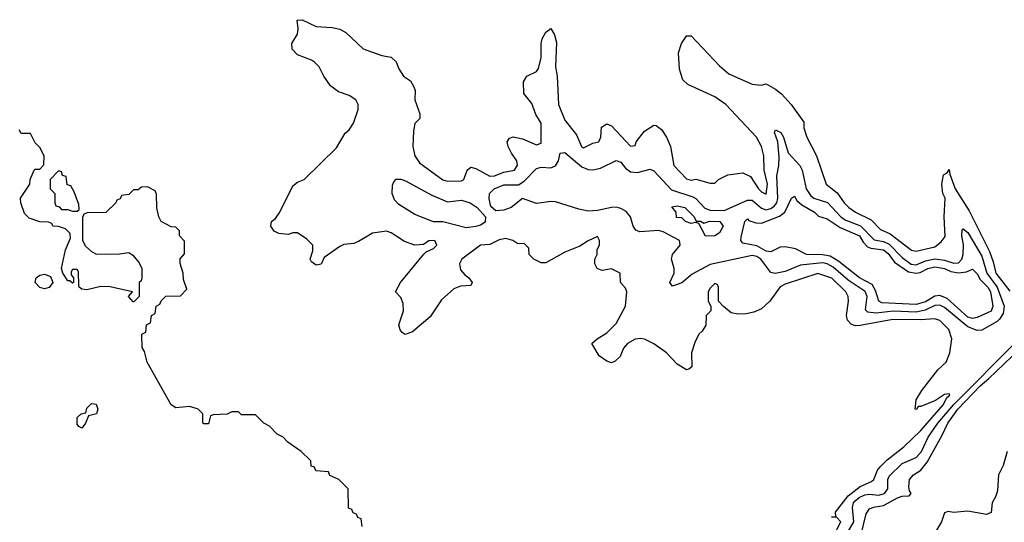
# Model space of a CAD drawing. Header units: inches. Extents: x 2710751 to 2829008, y 857003 to 965602.
# Tile 110 of 256: x 2740304 to 2744506, y 887527 to 889671. Entities that reach past the tile are written whole.
import ezdxf

# ---------------------------------------------------------------- set-up
doc = ezdxf.new("R2010")
doc.units = ezdxf.units.IN
doc.header["$MEASUREMENT"] = 0
doc.layers.add('C7848', color=7, linetype='Continuous')

msp = doc.modelspace()

# ---------------------------------------------------------------- linework, layer by layer
at = {"layer": 'C7848', "color": 2}
for points, elevation in [([(2743790, 887494), (2743808.7, 887528.7), (2743790, 887549), (2743768.7, 887550), (2743787.3, 887552.7), (2743785.2, 887570), (2743839.8, 887640.2), (2743890, 887679.5), (2743939.1, 887700.9), (2743949.6, 887710.4), (2743964.2, 887750), (2743975.5, 887764.5), (2744006, 887794), (2744077.6, 887850), (2744150, 887918.7), (2744246.6, 888030), (2744260.9, 888059.1), (2744273.2, 888070), (2744270, 888075.3), (2744250, 888073.2), (2744212.7, 888047.3), (2744150, 888022), (2744138, 888022), (2744130.8, 888009.2), (2744126, 888010), (2744129, 888050), (2744153.2, 888090), (2744222.6, 888177.4), (2744258, 888210), (2744273.2, 888250), (2744282, 888310), (2744268.7, 888350), (2744230, 888388.7), (2744210, 888396), (2744149.2, 888390.8), (2744030, 888393.1), (2743890, 888366.6), (2743870, 888366), (2743852, 888372), (2743837.2, 888390), (2743832.7, 888410), (2743841.2, 888470), (2743839, 888490), (2743829, 888510), (2743770, 888569.2), (2743710, 888589), (2743570, 888542.7), (2743550, 888532), (2743504.7, 888470), (2743470, 888438), (2743436.9, 888423.1), (2743403.6, 888416.4), (2743370, 888415.3), (2743340.4, 888420.4), (2743307.3, 888447.3), (2743286, 888470), (2743286, 888530), (2743282, 888542), (2743270, 888546), (2743250, 888526), (2743242, 888510), (2743242, 888470), (2743254, 888450), (2743254, 888430), (2743234, 888410), (2743231.6, 888368.4), (2743216.9, 888343.1), (2743202, 888330), (2743185.4, 888294.6), (2743171.3, 888250), (2743172, 888190), (2743159.6, 888180.4), (2743150, 888178), (2743110, 888202), (2743064, 888250), (2743010, 888289.2), (2742970, 888309.2), (2742952.1, 888312.1), (2742930, 888309), (2742898, 888290), (2742881, 888270), (2742866, 888234), (2742845.4, 888214.6), (2742830, 888208), (2742810, 888215.3), (2742777.2, 888237.2), (2742746, 888290), (2742768, 888310), (2742810, 888336), (2742850, 888376), (2742889, 888450), (2742895.3, 888510), (2742890, 888526), (2742868, 888550), (2742866, 888590), (2742830, 888608), (2742790, 888602), (2742768, 888610), (2742758, 888630), (2742758, 888650), (2742768, 888670), (2742768.4, 888691.6), (2742778, 888710), (2742778, 888730), (2742770, 888746), (2742730, 888728), (2742694.8, 888705.2), (2742630, 888679), (2742550, 888634), (2742530, 888634), (2742498, 888650), (2742478, 888670), (2742476.4, 888696.4), (2742456.4, 888716.4), (2742430, 888715.3), (2742408.9, 888728.9), (2742378.6, 888738.6), (2742350, 888732), (2742310, 888712.3), (2742270, 888709.2), (2742190.8, 888650), (2742181.6, 888630), (2742184.9, 888604.9), (2742203.1, 888583.1), (2742221, 888570), (2742234.8, 888550), (2742230, 888538), (2742184.9, 888535.1), (2742157.3, 888522.7), (2742103.8, 888476.2), (2742055.9, 888404.1), (2741979.8, 888340.2), (2741948.7, 888328.7), (2741936.4, 888336.4), (2741928.4, 888348.4), (2741922, 888370), (2741942, 888430), (2741940.4, 888460.4), (2741930, 888486), (2741908, 888510), (2741928.7, 888550), (2742029.3, 888670.7), (2742039.3, 888680.7), (2742070, 888696), (2742084, 888710), (2742075.3, 888730), (2742050, 888728.7), (2742027.5, 888712.5), (2741990, 888709), (2741945.6, 888725.6), (2741890, 888762), (2741870, 888768.7), (2741810, 888761.2), (2741750, 888725.2), (2741730, 888717.2), (2741687.9, 888712.1), (2741670, 888704), (2741603.5, 888656.5), (2741590, 888629), (2741570, 888624), (2741550, 888638), (2741544, 888650), (2741554.6, 888685.4), (2741555.3, 888710), (2741530, 888735.3), (2741490, 888762), (2741470, 888762), (2741450, 888755.3), (2741410, 888759), (2741390, 888768.7), (2741375.3, 888790), (2741378, 888810), (2741396, 888824), (2741414, 888850), (2741470, 888962), (2741490, 888978), (2741518, 888990), (2741655.5, 889124.5), (2741692.9, 889187.1), (2741710, 889201), (2741729.2, 889230), (2741748.9, 889288.9), (2741748.7, 889310), (2741738, 889330), (2741710, 889348.7), (2741664.1, 889364.1), (2741630, 889389), (2741602, 889430), (2741582, 889470), (2741562, 889490), (2741550, 889499), (2741490, 889521.2), (2741466.3, 889546.3), (2741465.2, 889570), (2741489.4, 889610), (2741493.2, 889633.2), (2741488, 889670), (2741510, 889671.3), (2741570, 889642.8), (2741638, 889638), (2741670.7, 889630.7), (2741696.3, 889616.3), (2741770, 889546.8), (2741850, 889518), (2741890, 889512), (2741910, 889492), (2741922, 889462), (2741942, 889430), (2741972, 889410), (2741985.4, 889385.4), (2741991.3, 889370), (2741991, 889330), (2742011.3, 889270), (2742011.3, 889250), (2741991, 889229), (2741984, 889196), (2741981.6, 889130), (2741990, 889091), (2742010, 889060.5), (2742110, 888987.7), (2742130, 888982), (2742190, 888984), (2742199, 888990), (2742214, 889030), (2742230, 889042.8), (2742250, 889037.3), (2742310, 889004.4), (2742330, 889004.9), (2742370, 889020.4), (2742415.3, 889030), (2742429.1, 889050.9), (2742426, 889070), (2742402.4, 889102.4), (2742389.2, 889130), (2742384, 889150), (2742394, 889166), (2742410, 889171), (2742450, 889163), (2742510, 889137.3), (2742530, 889144.7), (2742529.2, 889230), (2742507.3, 889267.3), (2742490, 889314), (2742456, 889356), (2742453.6, 889406.4), (2742468, 889430), (2742509.3, 889450.7), (2742517.5, 889462.5), (2742529.4, 889510), (2742529.3, 889570), (2742534, 889590), (2742550, 889618), (2742570, 889634), (2742586.4, 889606.4), (2742594.4, 889574.4), (2742590.6, 889470), (2742598, 889430), (2742603.8, 889310), (2742630, 889242.8), (2742680.7, 889180.7), (2742702, 889130), (2742710, 889124.7), (2742750, 889144.7), (2742775.3, 889150), (2742784, 889170), (2742786.6, 889213.4), (2742810, 889226.8), (2742830, 889218.8), (2742910, 889131.3), (2742930, 889134), (2742935.3, 889150), (2742970, 889196), (2743010, 889222), (2743019.6, 889219.6), (2743043.6, 889203.6), (2743064.7, 889170), (2743082, 889130), (2743096, 889050), (2743150, 888992), (2743170, 888986.8), (2743190, 888991.3), (2743250, 888974), (2743270, 888974), (2743286, 888990), (2743326, 889010), (2743390, 889018), (2743422, 889002), (2743457.3, 888950), (2743470, 888937.3), (2743490, 888927.7), (2743495.4, 888970), (2743480.9, 889030), (2743479.3, 889090), (2743469, 889130), (2743448.7, 889170), (2743318, 889310), (2743270, 889342), (2743154.6, 889394.6), (2743134.6, 889414.6), (2743120.2, 889460.2), (2743115.3, 889530), (2743128.7, 889570), (2743144.7, 889595.3), (2743150, 889602), (2743170, 889602), (2743290, 889474.8), (2743330, 889440.7), (2743430, 889396), (2743468.4, 889391.6), (2743490, 889398), (2743530, 889374.8), (2743554.6, 889354.6), (2743596, 889310), (2743650, 889234), (2743651, 889210), (2743662.8, 889170), (2743704, 889090), (2743746, 888970), (2743792.4, 888932.4), (2743822, 888890), (2743842.8, 888870), (2743871, 888850), (2743937.2, 888817.2), (2743977.1, 888777.1), (2744018.5, 888758.5), (2744110, 888687.7), (2744130, 888684), (2744210, 888702.8), (2744236.5, 888723.5), (2744252.9, 888747.1), (2744248.7, 888830), (2744252.7, 888910), (2744244, 888930), (2744239, 888970), (2744246, 889010), (2744262, 889018), (2744270, 889032), (2744272.7, 889012.7), (2744296, 888950), (2744356.5, 888856.5), (2744442.2, 888682.2), (2744458.2, 888638.2), (2744469.1, 888590), (2744530, 888514)], 10), ([(2741766, 887510), (2741762, 887542), (2741747.3, 887547.3), (2741742, 887562), (2741727.3, 887567.3), (2741722, 887582), (2741707.3, 887587.3), (2741706, 887670), (2741666, 887710), (2741627.3, 887727.3), (2741622, 887742), (2741567.3, 887747.3), (2741562, 887762), (2741547.3, 887767.3), (2741546, 887790), (2741506, 887830), (2741448.9, 887868.9), (2741428, 887890), (2741402.7, 887902.7), (2741370, 887938), (2741346, 887950), (2741310, 887986), (2741250, 887986), (2741238, 887998), (2741210, 887998), (2741190, 887988), (2741130, 887986), (2741118, 887982), (2741110, 887948), (2741090, 887948), (2741086, 887950), (2741086, 887990), (2741066, 888010), (2741030, 888022), (2740970, 888015.3), (2740950, 888028.7), (2740848.7, 888210), (2740836.4, 888256.4), (2740827.3, 888272.7), (2740826, 888330), (2740842, 888338), (2740846, 888370), (2740862, 888378), (2740866, 888410), (2740882, 888418), (2740886, 888450), (2740902, 888458), (2740907.3, 888472.7), (2740928.4, 888491.6), (2740990, 888494), (2741018, 888522), (2741003.1, 888563.1), (2741002, 888590), (2740988.4, 888631.6), (2740988.4, 888651.6), (2741007.3, 888672.7), (2741007.3, 888727.3), (2740986, 888750), (2740986, 888770), (2740970, 888786), (2740950, 888788), (2740908, 888810), (2740898, 888830), (2740888.9, 888868.9), (2740887.3, 888927.3), (2740882, 888942), (2740850, 888958), (2740823.6, 888956.4), (2740810, 888946), (2740790, 888946), (2740770, 888926), (2740738, 888922), (2740732.7, 888907.3), (2740718, 888902), (2740714, 888890), (2740671.6, 888848.4), (2740592.7, 888847.3), (2740578, 888842), (2740572.7, 888827.3), (2740572, 888730), (2740585.4, 888705.4), (2740610, 888682), (2740631.6, 888671.6), (2740730, 888672), (2740770, 888678), (2740786.4, 888666.4), (2740813.7, 888633.7), (2740824.7, 888610), (2740824.7, 888570), (2740822, 888558), (2740814, 888550), (2740814, 888490), (2740791.6, 888468.4), (2740788.4, 888468.4), (2740768, 888490), (2740786, 888510), (2740690, 888532.3), (2740650, 888532.7), (2740590, 888519), (2740570, 888522), (2740558, 888530), (2740556.4, 888536.4), (2740555.3, 888595.3), (2740550, 888606), (2740530, 888606), (2740523.6, 888596.4), (2740523.6, 888583.6), (2740534, 888570), (2740534, 888550), (2740530, 888548), (2740518, 888558), (2740510, 888558), (2740488, 888590), (2740482, 888610), (2740499, 888690), (2740520.4, 888739.6), (2740519, 888759), (2740499, 888779), (2740470, 888788.7), (2740446, 888790), (2740442, 888802), (2740427.3, 888807.3), (2740390, 888808.7), (2740344.7, 888824.7), (2740324.7, 888844.7), (2740308.7, 888890), (2740308, 888910), (2740348, 888970), (2740348.7, 888990), (2740366, 889030), (2740370, 889034), (2740390, 889034), (2740407.3, 889052.7), (2740408, 889090), (2740390, 889126), (2740370, 889146), (2740350, 889186), (2740310, 889186), (2740302, 889202)], 14), ([(2743828.7, 887468.7), (2743863.8, 887530), (2743858, 887590), (2743862.7, 887610), (2743870, 887618.9), (2743886.4, 887633.6), (2743910, 887644.9), (2743930, 887647.3), (2743970, 887642.9), (2743994.7, 887650), (2744008.5, 887670), (2744008.4, 887710), (2744015.1, 887724.9), (2744070, 887777.6), (2744130, 887803.8), (2744152.6, 887830), (2744180.4, 887890), (2744222.2, 887950), (2744289.9, 888030.1), (2744559.7, 888300.3)], 6), ([(2743894.8, 887474.8), (2743916, 887564), (2743930, 887584.7), (2743947.5, 887592.5), (2743990, 887599.5), (2744050, 887632.4), (2744070, 887639.3), (2744099.3, 887640.7), (2744108.7, 887650), (2744101.2, 887661.2), (2744098, 887678), (2744100.5, 887710), (2744118, 887730), (2744149.8, 887750.2), (2744176.2, 887783.8), (2744241.1, 887898.9), (2744264.8, 887950), (2744307.8, 888010), (2744403.1, 888110), (2744439.9, 888140.1), (2744570, 888266)], 2), ([(2744518.6, 887830), (2744500.2, 887770), (2744480.9, 887730), (2744476.7, 887663.3), (2744470, 887639), (2744453.4, 887610), (2744450, 887569), (2744430, 887561.2), (2744350, 887575.6), (2744289.5, 887569.5), (2744266.4, 887573.6), (2744250, 887568), (2744237.6, 887530), (2744197.8, 887462.2)], 2)]:
    msp.add_lwpolyline(points, dxfattribs=dict(at, elevation=elevation))
for points, elevation in [([(2744130, 888626.2), (2744170, 888643), (2744210, 888651), (2744250, 888645.4), (2744290, 888632.3), (2744310, 888634.6), (2744324.4, 888650), (2744330.9, 888670), (2744331.1, 888711.1), (2744324.4, 888750), (2744326.6, 888773.4), (2744330, 888778.8), (2744350, 888763), (2744410, 888663.1), (2744431.8, 888590), (2744475.2, 888530), (2744505.5, 888450), (2744501.3, 888418.7), (2744485.5, 888394.5), (2744475.5, 888384.5), (2744410, 888346.6), (2744390, 888345.7), (2744350, 888361.8), (2744250, 888443.9), (2744230, 888453.6), (2744210, 888452.4), (2744167.8, 888432.2), (2744130, 888423.9), (2744031.6, 888428.4), (2743959.3, 888419.3), (2743923.3, 888423.3), (2743913.3, 888433.3), (2743920.8, 888490), (2743911.7, 888511.7), (2743840, 888560), (2743775.3, 888615.3), (2743750, 888629.8), (2743730, 888634.9), (2743635.5, 888624.5), (2743570, 888596.8), (2743528.1, 888588.1), (2743510, 888593.2), (2743466.9, 888650), (2743450, 888661.2), (2743430, 888665), (2743250, 888627.3), (2743173.5, 888586.5), (2743130, 888549.3), (2743090, 888535.3), (2743079, 888550), (2743097.2, 888590), (2743097.2, 888610), (2743086, 888650), (2743089.3, 888670), (2743122, 888710), (2743119.5, 888730), (2743050, 888766.2), (2743030, 888772), (2742950, 888766.3), (2742932.9, 888772.9), (2742922, 888790), (2742910.7, 888830.7), (2742892.8, 888852.8), (2742870, 888866.6), (2742850, 888871.9), (2742830, 888870.8), (2742770, 888857.3), (2742730, 888855.1), (2742690, 888862.6), (2742590, 888894), (2742570, 888896.2), (2742510, 888886.6), (2742450, 888908), (2742402, 888870), (2742370, 888859), (2742336.4, 888856.4), (2742314, 888874), (2742307.2, 888907.2), (2742309.6, 888930), (2742329.3, 888950), (2742370, 888967), (2742433.4, 888966.6), (2742457.4, 888982.6), (2742510, 889036.3), (2742530, 889041.6), (2742570, 889039.5), (2742590, 889048.4), (2742603, 889070), (2742610, 889102), (2742630, 889104.9), (2742703.4, 889043.4), (2742730, 889032.7), (2742750, 889031.5), (2742782, 889038), (2742850, 889070.7), (2742870, 889063), (2742890, 889037.6), (2742910, 889022.3), (2742941.1, 889018.9), (2742994.4, 889034.4), (2743010, 889027.3), (2743086, 888946), (2743176.4, 888916.4), (2743190, 888908.8), (2743228.1, 888868.1), (2743250, 888858.2), (2743310, 888857.2), (2743410, 888902), (2743430, 888900.9), (2743470, 888867), (2743490, 888860.8), (2743510, 888866), (2743523.7, 888876.3), (2743534.8, 888890), (2743539.4, 888910), (2743535.2, 889004.8), (2743544, 889050), (2743545.3, 889085.3), (2743539.5, 889150), (2743525.1, 889190), (2743530, 889201), (2743552.7, 889190), (2743564, 889170), (2743582.9, 889102.9), (2743633.1, 889050), (2743642.7, 889030), (2743660.2, 888950), (2743680, 888920), (2743693.4, 888910), (2743751.7, 888891.7), (2743808.9, 888828.9), (2743830, 888815.9), (2743892.5, 888792.5), (2743950, 888732.2), (2743990, 888725.7), (2744014.5, 888714.5), (2744070, 888657.6), (2744108.4, 888628.4)], 6), ([(2740470, 889026), (2740434, 888990), (2740434, 888950), (2740454, 888930), (2740454, 888890), (2740458, 888878), (2740472.7, 888872.7), (2740482, 888862), (2740510, 888862), (2740530, 888854), (2740550, 888854), (2740558, 888862), (2740556.4, 888883.6), (2740536.4, 888936.4), (2740522, 888962), (2740507.3, 888967.3), (2740502, 889002), (2740487.3, 889007.3), (2740482, 889022)], 14), ([(2742130, 888894), (2742190, 888901.6), (2742226, 888890), (2742256, 888870), (2742292, 888830), (2742290, 888808), (2742270, 888795.3), (2742250, 888789.4), (2742210, 888784), (2742110, 888809.4), (2742070, 888809.5), (2741990, 888840.9), (2741922.5, 888882.5), (2741903.2, 888903.2), (2741894, 888930), (2741894.6, 888965.4), (2741900.2, 888979.8), (2741910, 888991), (2741930, 888990.7), (2741950, 888984), (2742062.4, 888922.4)], 6), ([(2744130, 888590.2), (2744147, 888593), (2744179.3, 888610), (2744210, 888616.5), (2744250, 888610.2), (2744277.6, 888597.6), (2744310, 888591.3), (2744344, 888596), (2744370, 888606.8), (2744390, 888586.8), (2744403, 888563), (2744435.6, 888530), (2744447, 888510), (2744457.4, 888450), (2744450, 888427.8), (2744390, 888401.3), (2744370, 888397.4), (2744350, 888402.7), (2744261.6, 888481.6), (2744230, 888494.3), (2744210, 888491.6), (2744170, 888467.9), (2744130, 888456.4), (2743983.3, 888463.3), (2743969.7, 888470), (2743955.8, 888515.8), (2743941.3, 888541.3), (2743887.3, 888570), (2743799.6, 888639.6), (2743762, 888662), (2743730, 888667.9), (2743662, 888670), (2743614.2, 888694.2), (2743570, 888702.9), (2743550, 888700.9), (2743510, 888680.7), (2743490, 888684.2), (2743450, 888706.6), (2743390, 888718), (2743382, 888730), (2743383.1, 888743.1), (2743398, 888810), (2743410, 888822), (2743415.3, 888815.3), (2743444.9, 888804.9), (2743470, 888803), (2743547, 888833), (2743569.7, 888850.3), (2743598, 888910), (2743610, 888918), (2743620.5, 888900.5), (2743641.3, 888881.3), (2743696, 888850), (2743713.4, 888833.4), (2743750, 888822), (2743805.1, 888785.1), (2743887.7, 888750), (2743903, 888723), (2743922, 888702), (2743936.1, 888696.1), (2743990.4, 888690), (2744010, 888673.4), (2744036.9, 888636.9), (2744096.3, 888596.3)], 2), ([(2743191.3, 888811.3), (2743208.7, 888811.3), (2743223.6, 888803.6), (2743248.2, 888811.8), (2743291.3, 888810), (2743306, 888790), (2743290, 888762), (2743270, 888749), (2743230, 888748), (2743202, 888802), (2743190, 888806), (2743170, 888802), (2743146, 888810), (2743130, 888826), (2743107.3, 888827.3), (2743106, 888850), (2743087.3, 888872.7), (2743110, 888878), (2743142, 888870), (2743182, 888830)], 2), ([(2740410, 888523.7), (2740389.6, 888529.6), (2740369.6, 888550), (2740375.1, 888570), (2740390, 888581.6), (2740410, 888585.5), (2740436.1, 888576.1), (2740444.9, 888550), (2740430, 888529.2)], 14), ([(2740570, 887929), (2740556.4, 887936.4), (2740550, 887946), (2740550, 887974), (2740566, 887990), (2740586, 887994), (2740590, 888014), (2740610, 888034), (2740630, 888032), (2740638, 888010), (2740631.3, 887990), (2740598, 887982), (2740584.7, 887950)], 14)]:
    msp.add_lwpolyline(points, close=True, dxfattribs=dict(at, elevation=elevation))

doc.saveas('drawing.dxf')
